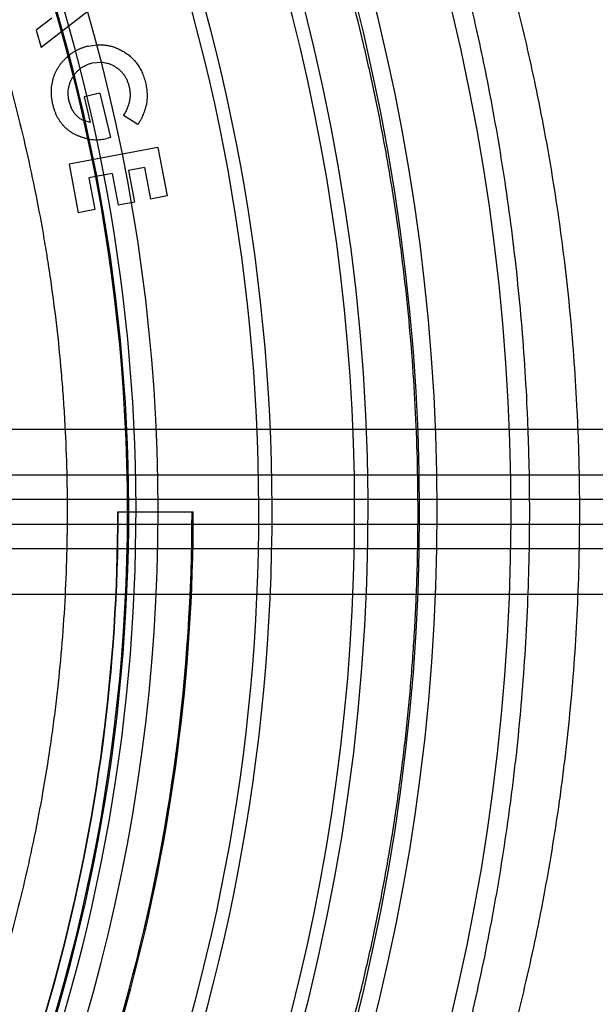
# Model space of a CAD drawing. Header units: millimetres. Extents: x 0 to 297, y 0 to 210.
# Tile 40 of 256: x 147.241 to 147.381, y 91.093 to 91.333. Entities that reach past the tile are written whole.
import ezdxf

# ---------------------------------------------------------------- set-up
doc = ezdxf.new("R2010")
doc.units = ezdxf.units.MM
doc.header["$LTSCALE"] = 16.335
doc.layers.get('0').update_dxf_attribs({"linetype": 'CONTINUOUS'})
doc.layers.add('01_GLOBAL', color=7, linetype='CONTINUOUS')
doc.layers.add('INTFCLR_144815', color=7, linetype='CONTINUOUS')

msp = doc.modelspace()

# ---------------------------------------------------------------- linework, layer by layer
at = {"color": 7, "linetype": 'Continuous'}
msp.add_circle((147.7028034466, 92.1254639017), 2.28, dxfattribs=at)
at = {"color": 9, "linetype": 'Continuous'}
msp.add_arc((147.7028034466, 92.1254639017), 2.2507792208, 182.9674534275, 267.0325465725, dxfattribs=at)
at = {"layer": '01_GLOBAL', "color": 7, "linetype": 'Continuous'}
msp.add_circle((147.7028034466, 92.1254639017), 2.31, dxfattribs=at)
at = {"layer": 'INTFCLR_144815', "color": 6, "linetype": 'Continuous'}
for p, q in [((147.264501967, 91.34108884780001), (147.2458564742, 91.3266506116)), ((147.2484520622, 91.333774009), (147.2446054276, 91.3308222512)), ((147.2446054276, 91.3308222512), (147.2458564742, 91.3266506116)), ((147.2573282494, 91.3269628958), (147.2594088, 91.32728196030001)), ((147.2582720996, 91.3228446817), (147.2605150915, 91.3230562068)), ((147.2601375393, 91.31547641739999), (147.2562953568, 91.31455482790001)), ((147.2562953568, 91.31455482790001), (147.2577868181, 91.30833075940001)), ((147.2601375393, 91.31547641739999), (147.2627331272, 91.3046666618)), ((147.2577868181, 91.30833075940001), (147.2562863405, 91.3087817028)), ((147.2694558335, 91.3078721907), (147.2659119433, 91.31006263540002)), ((147.2627331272, 91.3046666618), (147.2618293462, 91.30441734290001)), ((147.2743367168, 91.30223089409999), (147.2526415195, 91.2981304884)), ((147.2743367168, 91.30223089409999), (147.2765761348, 91.2903882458)), ((147.2526415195, 91.2981304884), (147.2548809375, 91.2862878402)), ((147.2710688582, 91.2973691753), (147.2671465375, 91.2966256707)), ((147.2671465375, 91.2966256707), (147.2686112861, 91.2888834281)), ((147.2710688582, 91.2973691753), (147.2725336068, 91.2896269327)), ((147.2631796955, 91.295877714), (147.2574720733, 91.29479584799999)), ((147.2574720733, 91.29479584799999), (147.2589368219, 91.2870536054)), ((147.2631796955, 91.295877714), (147.2646444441, 91.2881354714)), ((147.2765761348, 91.2903882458), (147.2725336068, 91.2896269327)), ((147.2589368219, 91.2870536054), (147.2548809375, 91.2862878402)), ((147.2686112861, 91.2888834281), (147.2646444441, 91.2881354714)), ((147.2645502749, 91.21329615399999), (147.2829457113, 91.2132961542))]:
    msp.add_line(p, q, dxfattribs=at)
at = {"layer": 'INTFCLR_144815', "color": 9, "linetype": 'Continuous'}
for p, q in [((147.624635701, 91.2334114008), (147.2252290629, 91.23338919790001)), ((147.5657805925, 91.22229615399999), (147.2216011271, 91.22229615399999)), ((147.567393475, 91.21629615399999), (147.2232140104, 91.21629615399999)), ((147.2232140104, 91.21029615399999), (147.567393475, 91.21029615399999)), ((147.5657805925, 91.20429615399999), (147.2216011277, 91.20429615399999)), ((147.231109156, 91.1932026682), (147.624635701, 91.1931807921))]:
    msp.add_line(p, q, dxfattribs=at)
at = {"layer": 'INTFCLR_144815', "color": 6, "linetype": 'Continuous'}
for centre, radius, start, end in [((146.8326356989, 91.21329615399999), 0.5278075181, 313.9937911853, 154.5150993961), ((146.8326356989, 91.21329615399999), 0.5098075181, 312.9543589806, 154.5144414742), ((146.8326356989, 91.21329615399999), 0.49294334, 282.2440355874, 71.2863570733), ((146.8326356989, 91.21329615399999), 0.4695339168, 339.5878226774, 23.4121773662), ((146.8326356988, 91.21329615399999), 0.4319145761, 329.9999999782, 359.9999999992), ((146.8326356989, 91.21329615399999), 0.4320000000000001, 329.9999999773, 360), ((146.8326356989, 91.21329615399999), 0.45, 330.0000000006, 360), ((146.8326356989, 91.21329615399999), 0.4503100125, 330.0000000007, 360)]:
    msp.add_arc(centre, radius, start, end, dxfattribs=at)
at = {"layer": 'INTFCLR_144815', "color": 9, "linetype": 'Continuous'}
for centre, radius, start, end in [((146.8326356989, 91.21329615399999), 0.4896672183, 292.4997540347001, 54.0964566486), ((146.8326378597, 91.2132971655), 0.4417306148, 292.4997540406, 54.09645665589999), ((146.8326511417, 91.21329984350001), 0.434262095, 311.2505121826, 48.7494878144), ((146.8326356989, 91.21329615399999), 0.5055212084, 323.9261481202, 36.0738518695), ((146.8326356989, 91.21329615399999), 0.4663071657, 339.7244769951, 23.2755230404), ((146.8326356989, 91.21329615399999), 0.4345680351, 339.8359043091, 23.1640956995), ((146.8326356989, 91.21329615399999), 0.4363482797, 339.8324937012, 23.1675062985)]:
    msp.add_arc(centre, radius, start, end, dxfattribs=at)
for points, knots in [([(147.3650049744, 91.2132961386), (147.365004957, 91.2175281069), (147.3649311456, 91.223829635), (147.3646869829, 91.2322003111), (147.3641869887, 91.2445012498), (147.3629312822, 91.26267767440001), (147.360216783, 91.28646338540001), (147.3571473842, 91.3058266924), (147.3546012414, 91.3191155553), (147.3530485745, 91.3265784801), (147.3506781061, 91.33740416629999), (147.3468379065, 91.3530386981), (147.3411023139, 91.37299302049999), (147.3359301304, 91.3887730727), (147.3321547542, 91.3993420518), (147.3300028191, 91.4051337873), (147.3268960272, 91.413289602), (147.3222760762, 91.42474475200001), (147.3160825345, 91.4389097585), (147.3114901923, 91.44872574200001), (147.3085626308, 91.45475980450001), (147.3067912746, 91.45836384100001), (147.3039909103, 91.46396196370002), (147.3004139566, 91.4709036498), (147.2968195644, 91.47770769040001), (147.2947604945, 91.48158061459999), (147.2939292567, 91.48318759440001)], [0, 0, 0, 0, 0.0450043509, 0.067009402, 0.08905324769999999, 0.175923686, 0.2606895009, 0.3435638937, 0.3843409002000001, 0.4045696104, 0.4246252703, 0.5021919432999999, 0.5757221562, 0.6453695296, 0.6787460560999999, 0.6950673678, 0.7110742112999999, 0.7715572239, 0.8263963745, 0.8754614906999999, 0.8867912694, 0.8977184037, 0.9181670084, 0.953356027, 0.9807598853, 1, 1, 1, 1]), ([(147.3044957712, 90.9492038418), (147.3053550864, 90.9507778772), (147.3074712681, 90.9545938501), (147.3103479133, 90.95977996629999), (147.3127237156, 90.96416773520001), (147.3142941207, 90.9670834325), (147.31695873, 90.97211781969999), (147.3212677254, 90.98044743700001), (147.3272342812, 90.99264795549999), (147.3323818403, 91.0039141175), (147.3360517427, 91.0124353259), (147.3382210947, 91.01763633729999), (147.3415907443, 91.0259124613), (147.346582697, 91.03895178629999), (147.3528523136, 91.0572725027), (147.3571838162, 91.07172139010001), (147.3599262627, 91.0817754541), (147.3617417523, 91.0887387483), (147.3648036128, 91.1012214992), (147.3686590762, 91.1195706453), (147.3714448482, 91.13642787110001), (147.3729990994, 91.147950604), (147.3739789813, 91.1558072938), (147.3754433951, 91.1696597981), (147.3768496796, 91.18958978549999), (147.3773119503, 91.20962665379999), (147.3771350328, 91.22371216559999), (147.3768889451, 91.23179956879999), (147.3763770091, 91.24384059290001), (147.3750931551, 91.26163454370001), (147.372314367, 91.2849164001), (147.369176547, 91.3038665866), (147.36656664, 91.3168680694), (147.3649818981, 91.3241719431), (147.3625547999, 91.33476920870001), (147.358631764, 91.35007632), (147.3527573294, 91.3696009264), (147.3474695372, 91.3850388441), (147.343608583, 91.3953761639), (147.3414080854, 91.40104239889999), (147.338228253, 91.40902435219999), (147.3335003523, 91.4202347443), (147.3271654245, 91.4340910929), (147.3224661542, 91.44368808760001), (147.3194746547, 91.44958963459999), (147.3176613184, 91.45311436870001), (147.3147966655, 91.45859124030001), (147.3111305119, 91.46537679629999), (147.3074658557, 91.47203636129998), (147.3053351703, 91.47581029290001), (147.3044957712, 91.47738846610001)], [0, 0, 0, 0, 0.0097071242, 0.0236189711, 0.0321010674, 0.0367157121, 0.0415449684, 0.0629333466, 0.0874759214, 0.1150523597, 0.1299704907, 0.1376946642, 0.1455554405, 0.1783391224, 0.2132541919, 0.2503476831, 0.259964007, 0.2696637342, 0.289298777, 0.3295304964, 0.3711217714, 0.3817476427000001, 0.3924663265, 0.413977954, 0.4571413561, 0.5005724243, 0.5224212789, 0.5333848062, 0.5443680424, 0.5876565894, 0.6299111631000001, 0.6712436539, 0.6915902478, 0.7016863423, 0.7116980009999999, 0.7504371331, 0.7871917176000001, 0.8220359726, 0.8387456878, 0.84691964, 0.8549381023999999, 0.8852533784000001, 0.9127639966, 0.93739805, 0.9430884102, 0.9485782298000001, 0.9588538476, 0.9765441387, 0.9903243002, 1, 1, 1, 1]), ([(147.1598645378, 91.4700045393), (147.1611410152, 91.46833155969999), (147.1628746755, 91.4660648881), (147.1650763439, 91.4631579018), (147.167026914, 91.4605667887), (147.17080332, 91.4554918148), (147.1765933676, 91.4474662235), (147.1839597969, 91.4366864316), (147.1903352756, 91.4267128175), (147.1948927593, 91.4191597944), (147.1975834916, 91.41455728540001), (147.2017594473, 91.4072545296), (147.2079733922, 91.3957270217), (147.2158788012, 91.3794490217), (147.2214384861, 91.36654391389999), (147.2250066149, 91.3575368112), (147.2273966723, 91.3512803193), (147.2314537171, 91.3400330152), (147.2367312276, 91.3234375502), (147.2421354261, 91.30273368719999), (147.2454005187, 91.286689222), (147.2472384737, 91.275705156), (147.2483828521, 91.2682094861), (147.24961836, 91.2587521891), (147.250582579, 91.2492291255), (147.251189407, 91.2415653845), (147.2519300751, 91.2300779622), (147.2524114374, 91.2128650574), (147.2517200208, 91.18996354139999), (147.2502101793, 91.1728733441), (147.2487951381, 91.16154251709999), (147.247751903, 91.1540669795), (147.2456889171, 91.1412860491), (147.242052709, 91.12351432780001), (147.2366635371, 91.10292640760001), (147.2313969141, 91.08639230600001), (147.2276268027, 91.0759529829), (147.2258400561, 91.07123730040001), (147.22464717, 91.0681467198), (147.2213914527, 91.05993632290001), (147.2158407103, 91.04706163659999), (147.2079514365, 91.03082377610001), (147.2011142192, 91.0181418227), (147.1962528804, 91.0097336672), (147.1935219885, 91.00516075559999), (147.1896285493, 90.9987738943), (147.1839591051, 90.9899045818), (147.1765861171, 90.97911562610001), (147.170791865, 90.9710848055), (147.1670140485, 90.9660083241), (147.1650650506, 90.9634194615), (147.1628679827, 90.9605186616), (147.1611384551, 90.9582574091), (147.1598646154, 90.9565878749)], [0, 0, 0, 0, 0.0113523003, 0.0153945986, 0.0196724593, 0.0288485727, 0.04952051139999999, 0.0730548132, 0.0992747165, 0.1133659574, 0.1206417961, 0.1280352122, 0.1587481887, 0.1912667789, 0.2256293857, 0.2345212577, 0.2435306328, 0.2617592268, 0.2990180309, 0.3374305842, 0.3771409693, 0.3872950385, 0.3975091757, 0.4180450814, 0.4387403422, 0.4491382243, 0.4595166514, 0.5008391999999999, 0.5419727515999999, 0.5830556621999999, 0.5933356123, 0.6035730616, 0.6237732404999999, 0.6631691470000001, 0.7013781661, 0.7385292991, 0.7567366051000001, 0.761249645, 0.7657337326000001, 0.7746080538, 0.8088969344, 0.8413373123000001, 0.8719692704, 0.886598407, 0.893729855, 0.9007025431, 0.926950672, 0.9505051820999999, 0.9711896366, 0.9803691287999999, 0.9846421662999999, 0.9886711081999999, 1, 1, 1, 1]), ([(147.2939292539, 90.9434047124), (147.2947631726, 90.94501687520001), (147.2968365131, 90.94891633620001), (147.2996401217, 90.954224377), (147.3019669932, 90.9587073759), (147.3034968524, 90.96169159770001), (147.3061096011, 90.9668363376), (147.3103184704, 90.9753580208), (147.3161502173, 90.98783245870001), (147.3211811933, 90.9993470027), (147.3247678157, 91.0080542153), (147.3268871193, 91.0133701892), (147.3301836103, 91.02183171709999), (147.3350640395, 91.0351637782), (147.3411923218, 91.05388754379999), (147.3454248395, 91.06864798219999), (147.3481034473, 91.078919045), (147.349883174, 91.0860338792), (147.3528698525, 91.09879447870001), (147.356647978, 91.1175438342), (147.3593610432, 91.13476442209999), (147.3608883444, 91.14653386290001), (147.3618394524, 91.154562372), (147.36327536, 91.16871641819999), (147.3646412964, 91.18897038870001), (147.3650050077, 91.2052070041), (147.3650049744, 91.2132961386)], [0, 0, 0, 0, 0.0193022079, 0.046964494, 0.063837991, 0.0730150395, 0.0826270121, 0.1252001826, 0.1740817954, 0.2290529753, 0.2588100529, 0.2742223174, 0.2899113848, 0.3553804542, 0.4251698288, 0.4993797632, 0.5186285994, 0.5380488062, 0.5773715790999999, 0.6579886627, 0.7413831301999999, 0.7626961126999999, 0.7841977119, 0.8273566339, 0.9139769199, 1, 1, 1, 1])]:
    msp.add_open_spline(points, degree=3, knots=knots, dxfattribs=at)
at = {"layer": 'INTFCLR_144815', "color": 6, "linetype": 'Continuous'}
for points, knots in [([(147.3377709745, 91.21329615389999), (147.3377709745, 91.21760666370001), (147.3376589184, 91.2262123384), (147.3371561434, 91.2391021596), (147.3363222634, 91.25192884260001), (147.3351596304, 91.2647018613), (147.3336719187, 91.2774112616), (147.3318597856, 91.2900556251), (147.3297299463, 91.30261236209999), (147.3272880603, 91.31506134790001), (147.3246254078, 91.32701299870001), (147.3219084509, 91.33794607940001), (147.3193265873, 91.34746449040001), (147.316951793, 91.3556187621), (147.3147783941, 91.36266276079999), (147.3127977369, 91.3687800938), (147.3109962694, 91.37411835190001), (147.3093648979, 91.3787884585), (147.307890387, 91.38288601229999), (147.3065579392, 91.3864944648), (147.3053571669, 91.3896718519), (147.3042788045, 91.39247036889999), (147.3033107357, 91.39494107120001), (147.3024379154, 91.3971362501), (147.3016483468, 91.3990962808), (147.3009307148, 91.40085688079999), (147.3002780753, 91.4024410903), (147.2996531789, 91.40394311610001), (147.2990056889, 91.4054848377), (147.2982809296, 91.4071939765), (147.2974568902, 91.40911601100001), (147.2965226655, 91.41126753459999), (147.295479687, 91.4136363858), (147.2943913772, 91.4160708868), (147.293272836, 91.4185350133), (147.2921178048, 91.4210441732), (147.2908452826, 91.423766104), (147.2894226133, 91.42675711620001), (147.2878223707, 91.43005727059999), (147.2860272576, 91.43368479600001), (147.2840198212, 91.4376534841), (147.2817904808, 91.44195217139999), (147.2793273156, 91.44657800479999), (147.2766277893, 91.4515067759), (147.2737260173, 91.45664284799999), (147.2708018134, 91.4616547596), (147.2680530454, 91.4662165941), (147.2656489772, 91.4700870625), (147.263617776, 91.47326373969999), (147.2623783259, 91.47514368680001), (147.2618228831, 91.47596919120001)], [0, 0, 0, 0, 0.04665735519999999, 0.0931440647, 0.1396118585, 0.1857718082, 0.2319566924, 0.2781034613, 0.3240186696, 0.3697981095, 0.4154052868, 0.4565413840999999, 0.4917273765, 0.5221494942, 0.5484663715, 0.5715162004, 0.5917463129, 0.6094482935, 0.625060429, 0.6388822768, 0.6510838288, 0.6618264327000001, 0.6713445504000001, 0.6798063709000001, 0.6873964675, 0.6942167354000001, 0.7003855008, 0.7059421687, 0.7118256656, 0.7184851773, 0.7260365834, 0.7344612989, 0.7438740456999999, 0.7540523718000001, 0.7633255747, 0.7731651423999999, 0.7839509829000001, 0.7958485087, 0.8090155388, 0.8236497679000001, 0.8396573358, 0.8571550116, 0.8760631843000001, 0.8963825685, 0.9179808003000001, 0.9399137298, 0.9591882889, 0.9756278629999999, 0.9892303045, 1, 1, 1, 1]), ([(147.2573282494, 91.3269628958), (147.2570719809, 91.3268966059), (147.2565634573, 91.3267650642), (147.2558221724, 91.3265076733), (147.2551038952, 91.3262092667), (147.2544094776, 91.32586811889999), (147.2537430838, 91.3254773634), (147.2531007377, 91.32504462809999), (147.2526698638, 91.3247132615), (147.252449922, 91.3245311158), (147.2524305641, 91.32451498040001)], [0, 0, 0, 0, 0.1437108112, 0.2851710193, 0.4257213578, 0.5659362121, 0.7049996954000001, 0.8449362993, 0.9863161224, 1, 1, 1, 1]), ([(147.2594088, 91.32728196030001), (147.2594172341, 91.3272824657), (147.2597696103, 91.3273031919), (147.260463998, 91.3273124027), (147.2614882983, 91.3272332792), (147.2624994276, 91.3270544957), (147.2634949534, 91.3267742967), (147.2644813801, 91.3264079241), (147.2651119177, 91.32608767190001), (147.265431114, 91.3259255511)], [0, 0, 0, 0, 0.0040509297, 0.1692373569, 0.3327769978, 0.4961786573, 0.6609656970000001, 0.8283710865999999, 1, 1, 1, 1]), ([(147.265431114, 91.3259255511), (147.2656177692, 91.32582215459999), (147.265987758, 91.3256172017), (147.2665198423, 91.3252765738), (147.2670247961, 91.3249116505), (147.2675094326, 91.3245290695), (147.2679630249, 91.32411860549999), (147.2683907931, 91.3236845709), (147.2687977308, 91.3232332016), (147.2691703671, 91.3227511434), (147.2695291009, 91.3222564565), (147.2698539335, 91.3217307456), (147.2701555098, 91.32118544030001), (147.2704338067, 91.3206171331), (147.2706823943, 91.3200251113), (147.2709035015, 91.31940896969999), (147.2711066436, 91.31877284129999), (147.271216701, 91.3183368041), (147.2712722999, 91.3181165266)], [0, 0, 0, 0, 0.0635678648, 0.126004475, 0.1881003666, 0.2491482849, 0.3098879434, 0.3702352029, 0.4306795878, 0.4908321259, 0.5516939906, 0.6126746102, 0.6748224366, 0.7373153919, 0.8011273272, 0.8660314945, 0.9323217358, 1, 1, 1, 1]), ([(147.2487356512, 91.31258253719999), (147.2486728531, 91.31285936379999), (147.2485489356, 91.3134056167), (147.2484248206, 91.3142268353), (147.2483560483, 91.3150358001), (147.2483234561, 91.3158326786), (147.2483598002, 91.3166176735), (147.2484321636, 91.3173914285), (147.2485614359, 91.3181534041), (147.2487460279, 91.3189003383), (147.2489712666, 91.3196317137), (147.2492471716, 91.32034038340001), (147.2495736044, 91.3210222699), (147.2499436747, 91.3216784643), (147.2503600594, 91.3223092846), (147.2508228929, 91.32291591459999), (147.2513380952, 91.3234943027), (147.2518733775, 91.3240310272), (147.2522479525, 91.32436276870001), (147.2524305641, 91.32451498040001)], [0, 0, 0, 0, 0.0644771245, 0.1272306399, 0.1884964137, 0.2488837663, 0.3082726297, 0.3668840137, 0.4253633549, 0.4836703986, 0.5415783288, 0.5991199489, 0.6562779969, 0.7131968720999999, 0.770147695, 0.8278737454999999, 0.8863948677, 0.9459986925, 1, 1, 1, 1]), ([(147.2605150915, 91.3230562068), (147.2607389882, 91.3230430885), (147.2611996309, 91.3229919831), (147.2618873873, 91.3228443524), (147.2625745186, 91.32261151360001), (147.2632508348, 91.3223145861), (147.263906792, 91.32194606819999), (147.2645262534, 91.3215161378), (147.2650996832, 91.3210368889), (147.2656076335, 91.320501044), (147.2660681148, 91.3199262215), (147.2664584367, 91.31929436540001), (147.266791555, 91.31861795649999), (147.2670795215, 91.3178980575), (147.2672114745, 91.3173910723), (147.2672787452, 91.3171326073)], [0, 0, 0, 0, 0.0698417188, 0.1440967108, 0.2186460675, 0.295430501, 0.3738668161, 0.4525967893, 0.53001171, 0.6061870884, 0.6822052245, 0.7590341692, 0.8369690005, 0.9168855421, 1, 1, 1, 1]), ([(147.2536957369, 91.3196248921), (147.2537809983, 91.319756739), (147.2540135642, 91.3200951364), (147.2544242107, 91.3206092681), (147.2549507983, 91.32113904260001), (147.2555221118, 91.321609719), (147.2561433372, 91.3220141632), (147.2568076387, 91.3223599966), (147.2575188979, 91.3226440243), (147.2580182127, 91.32277704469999), (147.2582720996, 91.3228446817)], [0, 0, 0, 0, 0.0820466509, 0.2144622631, 0.3433661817, 0.4717930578, 0.6006712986, 0.7300877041, 0.8627575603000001, 1, 1, 1, 1]), ([(147.2526846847, 91.31336165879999), (147.2526256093, 91.31362932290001), (147.2525092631, 91.3141564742), (147.252434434, 91.3149523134), (147.2524222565, 91.315729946), (147.252487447, 91.31649158), (147.2526386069, 91.3172346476), (147.2528553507, 91.3179635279), (147.2531531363, 91.3186754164), (147.2534456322, 91.3192255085), (147.2536390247, 91.31953719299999), (147.2536957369, 91.3196248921)], [0, 0, 0, 0, 0.1258157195, 0.2477879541, 0.3664220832, 0.4827716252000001, 0.5981584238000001, 0.7141979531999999, 0.8315657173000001, 0.9520368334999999, 1, 1, 1, 1]), ([(147.2672787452, 91.3171326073), (147.267342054, 91.3168309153), (147.267467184, 91.316234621), (147.2675327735, 91.315329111), (147.267515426, 91.31443182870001), (147.267385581, 91.31354138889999), (147.2671675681, 91.31265460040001), (147.2668478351, 91.31177535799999), (147.2664341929, 91.31090145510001), (147.2660882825, 91.31034586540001), (147.2659119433, 91.31006263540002)], [0, 0, 0, 0, 0.1246115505, 0.2462947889, 0.3664346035, 0.4871135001, 0.6096016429, 0.7353510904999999, 0.8650865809, 1, 1, 1, 1]), ([(147.2712722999, 91.3181165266), (147.27132513, 91.3178840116), (147.2714299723, 91.3174225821), (147.2715446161, 91.3167253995), (147.2716254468, 91.3160330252), (147.2716682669, 91.3153435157), (147.2716855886, 91.3146584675), (147.2716540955, 91.3139752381), (147.2716023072, 91.3132951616), (147.2715306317, 91.31284632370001), (147.2714949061, 91.3126226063)], [0, 0, 0, 0, 0.1291891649, 0.2563778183, 0.382668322, 0.5067788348, 0.63065201, 0.7537920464, 0.8772808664, 1, 1, 1, 1]), ([(147.2572676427, 91.3043185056), (147.2571284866, 91.30434433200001), (147.2567474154, 91.3044216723), (147.2561337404, 91.3045895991), (147.2554344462, 91.30481776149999), (147.254760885, 91.3050854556), (147.2541160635, 91.30538855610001), (147.2535043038, 91.30573098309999), (147.252921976, 91.30610601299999), (147.252371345, 91.3065178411), (147.2518524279, 91.3069659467), (147.2513648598, 91.3074496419), (147.2509079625, 91.30796634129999), (147.2504917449, 91.30852390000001), (147.2501064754, 91.3091133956), (147.2497591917, 91.3097386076), (147.2494470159, 91.3103990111), (147.2491726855, 91.3110941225), (147.2489284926, 91.311823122), (147.248800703, 91.3123263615), (147.2487356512, 91.31258253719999)], [0, 0, 0, 0, 0.0336384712, 0.09242972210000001, 0.1511129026, 0.2084366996, 0.2646189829, 0.3203709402, 0.3749758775, 0.4291655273, 0.483695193, 0.5378296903, 0.5923251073, 0.6475025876, 0.7030834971, 0.7596235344, 0.8173831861, 0.8766068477, 0.9371862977, 1, 1, 1, 1]), ([(147.2526846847, 91.31336165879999), (147.2527282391, 91.3131887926), (147.2528138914, 91.3128488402), (147.2529815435, 91.31236151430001), (147.253162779, 91.31189730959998), (147.2533724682, 91.3114644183), (147.2535989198, 91.3110544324), (147.2538540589, 91.31067614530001), (147.2541305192, 91.3103232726), (147.2544295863, 91.3099954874), (147.2547559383, 91.3096981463), (147.2551049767, 91.3094224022), (147.2554859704, 91.30917945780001), (147.2558796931, 91.3089619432), (147.2561521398, 91.30883719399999), (147.2562863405, 91.3087817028)], [0, 0, 0, 0, 0.08810173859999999, 0.1732576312, 0.2546011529, 0.3343504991, 0.4108927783, 0.4859864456, 0.5596724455, 0.6323764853, 0.7050805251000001, 0.7777364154, 0.8520227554, 0.9282089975, 1, 1, 1, 1]), ([(147.2694558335, 91.3078721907), (147.2695901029, 91.30807712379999), (147.2698530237, 91.3084784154), (147.2702036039, 91.30909307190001), (147.2705222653, 91.30969507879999), (147.2707921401, 91.31029471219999), (147.2710315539, 91.3108827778), (147.2712271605, 91.3114672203), (147.2713855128, 91.31204521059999), (147.2714588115, 91.3124320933), (147.2714949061, 91.3126226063)], [0, 0, 0, 0, 0.1411271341, 0.2763492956, 0.4075289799, 0.5334188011, 0.6550433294, 0.7732041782, 0.8883186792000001, 1, 1, 1, 1]), ([(147.2572676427, 91.3043185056), (147.2573677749, 91.30429992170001), (147.2577058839, 91.3042413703), (147.2582811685, 91.3041578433), (147.2589956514, 91.3041177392), (147.2597082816, 91.30411281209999), (147.2604183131, 91.3041726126), (147.2611295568, 91.3042585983), (147.2615955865, 91.30436431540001), (147.2618293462, 91.30441734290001)], [0, 0, 0, 0, 0.0664395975, 0.2237968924, 0.3790392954, 0.5330110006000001, 0.6883862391, 0.8436950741, 1, 1, 1, 1]), ([(147.2618228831, 90.9506231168), (147.2620831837, 90.95100997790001), (147.2626352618, 90.9518387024), (147.2635062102, 90.95316790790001), (147.2644716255, 90.95466424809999), (147.2655307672, 90.9563305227), (147.2666826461, 90.9581696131), (147.2679260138, 90.9601844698), (147.2692592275, 90.9623779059), (147.2706802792, 90.9647526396), (147.2721866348, 90.9673110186), (147.2737753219, 90.9700551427), (147.2754427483, 90.97298652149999), (147.2771848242, 90.9761062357), (147.278996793, 90.97941457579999), (147.2808733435, 90.9829111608), (147.2828085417, 90.98659471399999), (147.2847959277, 90.99046313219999), (147.2868285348, 90.9945133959), (147.2888989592, 90.9987415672), (147.290999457, 91.00314283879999), (147.2931220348, 91.0077115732), (147.2952585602, 91.0124413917), (147.2974008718, 91.0173252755), (147.2995408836, 91.0223556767), (147.3016706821, 91.0275246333), (147.303782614, 91.0328238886), (147.3058693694, 91.0382450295), (147.3079240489, 91.04377961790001), (147.3099402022, 91.0494192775), (147.311911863, 91.0551557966), (147.3138335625, 91.0609811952), (147.3157003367, 91.0668877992), (147.3175077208, 91.07286829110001), (147.3192517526, 91.078915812), (147.3209289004, 91.08502382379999), (147.322536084, 91.0911862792), (147.3240706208, 91.09739754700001), (147.32553019, 91.10365240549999), (147.3269128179, 91.1099460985), (147.3282167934, 91.1162740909), (147.3294407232, 91.1226324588), (147.3305834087, 91.1290174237), (147.331643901, 91.1354257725), (147.3326213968, 91.1418544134), (147.3335152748, 91.1483007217), (147.3343250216, 91.15476218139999), (147.3350502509, 91.1612366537), (147.3356906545, 91.1677221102), (147.3362460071, 91.1742168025), (147.3367161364, 91.18071908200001), (147.3371009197, 91.1872274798), (147.3374002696, 91.1937406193), (147.3376141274, 91.2002572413), (147.3377424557, 91.20677612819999), (147.3377709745, 91.2111228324), (147.3377709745, 91.21329615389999)], [0, 0, 0, 0, 0.0050470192, 0.0107781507, 0.0172005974, 0.0243216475, 0.032148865, 0.0406889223, 0.0499485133, 0.0599319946, 0.0706434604, 0.082083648, 0.0942526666, 0.107146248, 0.1207590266, 0.13508079, 0.150098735, 0.1657965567, 0.1821543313, 0.19914883, 0.216753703, 0.2349399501, 0.253676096, 0.2729289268, 0.2926640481, 0.3128461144, 0.333439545, 0.3544090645, 0.3757200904, 0.3973392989, 0.4192345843, 0.4413756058, 0.4637338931, 0.4862828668, 0.5089980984, 0.5318579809, 0.5548410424, 0.5779296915, 0.6011081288, 0.6243604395, 0.6476750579, 0.6710393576, 0.6944447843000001, 0.7178818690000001, 0.7413446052, 0.7648260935, 0.7883222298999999, 0.8118283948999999, 0.8353419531, 0.8588601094, 0.8823813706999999, 0.9059042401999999, 0.9294279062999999, 0.9529519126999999, 0.9764759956, 1, 1, 1, 1])]:
    msp.add_open_spline(points, degree=3, knots=knots, dxfattribs=at)

doc.saveas('drawing.dxf')
